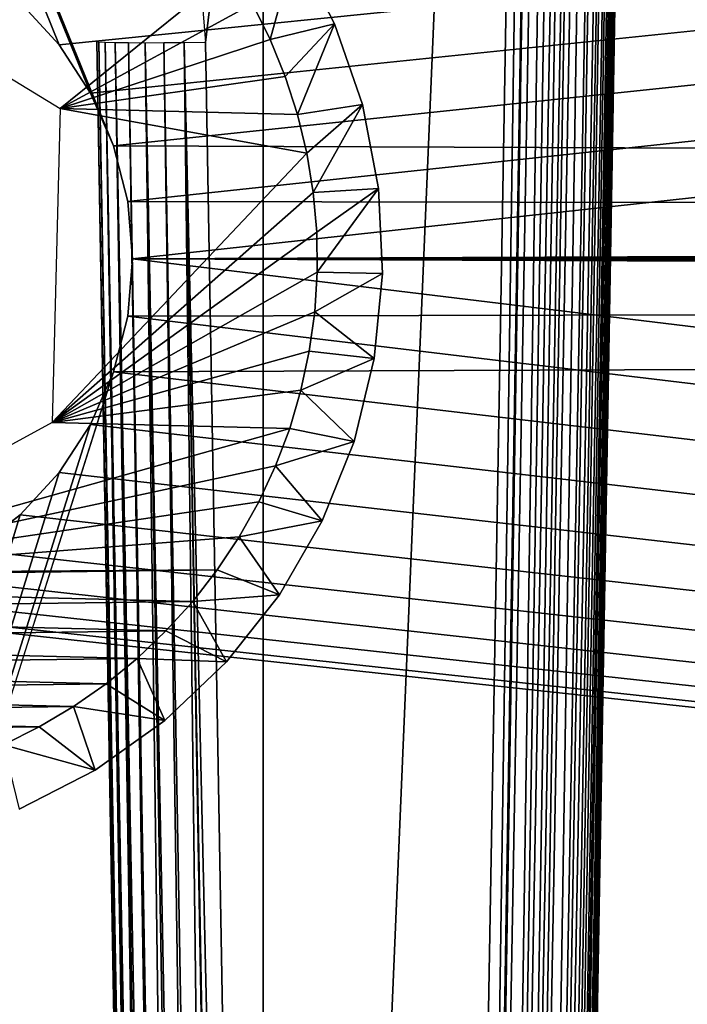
# Model space of a CAD drawing. Header units: millimetres. Extents: x -72 to 72, y -72 to 72.
# Tile 23 of 65: x -64.92 to -61.85, y -58.93 to -54.4. Entities that reach past the tile are written whole.
import ezdxf

# ---------------------------------------------------------------- set-up
doc = ezdxf.new("R2010")
doc.units = ezdxf.units.MM
doc.header["$LTSCALE"] = 65.185185
for name, color, linetype in [('132', 7, 'CONTINUOUS'), ('133', 7, 'CONTINUOUS'), ('134', 7, 'CONTINUOUS'), ('135', 7, 'CONTINUOUS'), ('136', 7, 'CONTINUOUS'), ('137', 7, 'CONTINUOUS'), ('138', 7, 'CONTINUOUS'), ('151', 7, 'CONTINUOUS'), ('153', 7, 'CONTINUOUS'), ('52', 7, 'CONTINUOUS'), ('56', 7, 'CONTINUOUS'), ('57', 7, 'CONTINUOUS'), ('60', 7, 'CONTINUOUS'), ('63', 7, 'CONTINUOUS'), ('66', 7, 'CONTINUOUS'), ('68', 7, 'CONTINUOUS'), ('95', 7, 'CONTINUOUS'), ('99', 7, 'CONTINUOUS')]:
    doc.layers.add(name, color=color, linetype=linetype)

msp = doc.modelspace()

# ---------------------------------------------------------------- linework, layer by layer
at = {"layer": '132', "linetype": 'Continuous'}
for points in [[(-65.9641, -54.0571, 13.7), (-64.7324, -54.8096, 13.7), (-63.942, -54.1707, 13.7), (-65.9641, -54.0571, 13.7)], [(-63.942, -54.1707, 13.7), (-64.7324, -54.8096, 13.7), (-63.8485, -54.3281, 13.7), (-63.942, -54.1707, 13.7)], [(-63.8485, -54.3281, 13.7), (-64.7324, -54.8096, 13.7), (-63.7668, -54.4923, 13.7), (-63.8485, -54.3281, 13.7)], [(-63.7668, -54.4923, 13.7), (-64.7324, -54.8096, 13.7), (-63.6979, -54.6618, 13.7), (-63.7668, -54.4923, 13.7)], [(-63.6979, -54.6618, 13.7), (-64.7324, -54.8096, 13.7), (-63.6416, -54.8364, 13.7), (-63.6979, -54.6618, 13.7)], [(-64.7324, -54.8096, 13.7), (-64.7683, -56.2525, 13.7), (-63.5986, -55.0143, 13.7), (-64.7324, -54.8096, 13.7)], [(-63.6416, -54.8364, 13.7), (-64.7324, -54.8096, 13.7), (-63.5986, -55.0143, 13.7), (-63.6416, -54.8364, 13.7)], [(-63.5986, -55.0143, 13.7), (-64.7683, -56.2525, 13.7), (-63.569, -55.1952, 13.7), (-63.5986, -55.0143, 13.7)], [(-63.569, -55.1952, 13.7), (-64.7683, -56.2525, 13.7), (-63.5531, -55.3773, 13.7), (-63.569, -55.1952, 13.7)], [(-64.7683, -56.2525, 13.7), (-63.5508, -55.5609, 13.7), (-63.5531, -55.3773, 13.7), (-64.7683, -56.2525, 13.7)], [(-63.5508, -55.5609, 13.7), (-64.7683, -56.2525, 13.7), (-63.5622, -55.7442, 13.7), (-63.5508, -55.5609, 13.7)], [(-63.5622, -55.7442, 13.7), (-64.7683, -56.2525, 13.7), (-63.5872, -55.9252, 13.7), (-63.5622, -55.7442, 13.7)], [(-63.5872, -55.9252, 13.7), (-64.7683, -56.2525, 13.7), (-63.6257, -56.1044, 13.7), (-63.5872, -55.9252, 13.7)], [(-63.6257, -56.1044, 13.7), (-64.7683, -56.2525, 13.7), (-63.6775, -56.28, 13.7), (-63.6257, -56.1044, 13.7)], [(-64.7683, -56.2525, 13.7), (-66.0359, -56.9429, 13.7), (-63.6775, -56.28, 13.7), (-64.7683, -56.2525, 13.7)], [(-63.6775, -56.28, 13.7), (-66.0359, -56.9429, 13.7), (-63.7423, -56.4515, 13.7), (-63.6775, -56.28, 13.7)], [(-63.7423, -56.4515, 13.7), (-66.0359, -56.9429, 13.7), (-63.8197, -56.6174, 13.7), (-63.7423, -56.4515, 13.7)], [(-63.8197, -56.6174, 13.7), (-66.0359, -56.9429, 13.7), (-63.9094, -56.7774, 13.7), (-63.8197, -56.6174, 13.7)], [(-63.9094, -56.7774, 13.7), (-66.0359, -56.9429, 13.7), (-64.0106, -56.9299, 13.7), (-63.9094, -56.7774, 13.7)], [(-64.0106, -56.9299, 13.7), (-66.0359, -56.9429, 13.7), (-67.9528, -56.9795, 13.7), (-64.0106, -56.9299, 13.7)], [(-64.1231, -57.0747, 13.7), (-64.0106, -56.9299, 13.7), (-67.9528, -56.9795, 13.7), (-64.1231, -57.0747, 13.7)], [(-67.8369, -57.1212, 13.7), (-64.1231, -57.0747, 13.7), (-67.9528, -56.9795, 13.7), (-67.8369, -57.1212, 13.7)], [(-64.2459, -57.2104, 13.7), (-64.1231, -57.0747, 13.7), (-67.8369, -57.1212, 13.7), (-64.2459, -57.2104, 13.7)], [(-67.7105, -57.2541, 13.7), (-64.2459, -57.2104, 13.7), (-67.8369, -57.1212, 13.7), (-67.7105, -57.2541, 13.7)], [(-64.3788, -57.3369, 13.7), (-64.2459, -57.2104, 13.7), (-67.7105, -57.2541, 13.7), (-64.3788, -57.3369, 13.7)], [(-67.5748, -57.3768, 13.7), (-64.3788, -57.3369, 13.7), (-67.7105, -57.2541, 13.7), (-67.5748, -57.3768, 13.7)], [(-64.5204, -57.4528, 13.7), (-64.3788, -57.3369, 13.7), (-67.5748, -57.3768, 13.7), (-64.5204, -57.4528, 13.7)], [(-67.4299, -57.4894, 13.7), (-64.5204, -57.4528, 13.7), (-67.5748, -57.3768, 13.7), (-67.4299, -57.4894, 13.7)], [(-64.6707, -57.558, 13.7), (-64.5204, -57.4528, 13.7), (-67.4299, -57.4894, 13.7), (-64.6707, -57.558, 13.7)], [(-67.2774, -57.5906, 13.7), (-64.6707, -57.558, 13.7), (-67.4299, -57.4894, 13.7), (-67.2774, -57.5906, 13.7)], [(-64.828, -57.6515, 13.7), (-64.6707, -57.558, 13.7), (-67.2774, -57.5906, 13.7), (-64.828, -57.6515, 13.7)], [(-67.1175, -57.6803, 13.7), (-64.828, -57.6515, 13.7), (-67.2774, -57.5906, 13.7), (-67.1175, -57.6803, 13.7)], [(-64.9923, -57.7331, 13.7), (-64.828, -57.6515, 13.7), (-67.1175, -57.6803, 13.7), (-64.9923, -57.7331, 13.7)]]:
    msp.add_3dface(points, dxfattribs=at)
at = {"layer": '133', "linetype": 'Continuous'}
for points in [[(-63.6503, -54.0712, 13.4), (-63.4709, -54.4202, 13.4), (-63.4709, -54.4201, 9.7), (-63.6503, -54.0712, 13.4)], [(-63.6503, -54.0712, 9.7), (-63.6503, -54.0712, 13.4), (-63.4709, -54.4201, 9.7), (-63.6503, -54.0712, 9.7)], [(-63.4709, -54.4201, 9.7), (-63.4709, -54.4202, 13.4), (-63.343, -54.7911, 9.7), (-63.4709, -54.4201, 9.7)], [(-63.4709, -54.4202, 13.4), (-63.3429, -54.7911, 13.4), (-63.343, -54.7911, 9.7), (-63.4709, -54.4202, 13.4)], [(-63.343, -54.7911, 9.7), (-63.3429, -54.7911, 13.4), (-63.2691, -55.1764, 9.7), (-63.343, -54.7911, 9.7)], [(-63.3429, -54.7911, 13.4), (-63.2691, -55.1764, 13.4), (-63.2691, -55.1764, 9.7), (-63.3429, -54.7911, 13.4)], [(-63.2691, -55.1764, 13.4), (-63.2508, -55.5684, 13.4), (-63.2691, -55.1764, 9.7), (-63.2691, -55.1764, 13.4)], [(-63.2691, -55.1764, 9.7), (-63.2508, -55.5684, 13.4), (-63.2508, -55.5684, 9.7), (-63.2691, -55.1764, 9.7)]]:
    msp.add_3dface(points, dxfattribs=at)
at = {"layer": '134', "linetype": 'Continuous'}
for points in [[(-63.2508, -55.5684, 9.7), (-63.2508, -55.5684, 13.4), (-63.2886, -55.9589, 13.4), (-63.2508, -55.5684, 9.7)], [(-63.2508, -55.5684, 9.7), (-63.2886, -55.9589, 13.4), (-63.2886, -55.9589, 9.7), (-63.2508, -55.5684, 9.7)], [(-63.2886, -55.9589, 13.4), (-63.3815, -56.3401, 13.4), (-63.2886, -55.9589, 9.7), (-63.2886, -55.9589, 13.4)], [(-63.2886, -55.9589, 9.7), (-63.3815, -56.3401, 13.4), (-63.3815, -56.3401, 9.7), (-63.2886, -55.9589, 9.7)], [(-63.3815, -56.3401, 13.4), (-63.5277, -56.7042, 13.4), (-63.3815, -56.3401, 9.7), (-63.3815, -56.3401, 13.4)], [(-63.3815, -56.3401, 9.7), (-63.5277, -56.7042, 13.4), (-63.5277, -56.7042, 9.7), (-63.3815, -56.3401, 9.7)], [(-63.5277, -56.7042, 13.4), (-63.7242, -57.0438, 13.4), (-63.5277, -56.7042, 9.7), (-63.5277, -56.7042, 13.4)], [(-63.5277, -56.7042, 9.7), (-63.7242, -57.0438, 13.4), (-63.7242, -57.0438, 9.7), (-63.5277, -56.7042, 9.7)], [(-63.7242, -57.0438, 13.4), (-63.9671, -57.3519, 13.4), (-63.7242, -57.0438, 9.7), (-63.7242, -57.0438, 13.4)], [(-63.7242, -57.0438, 9.7), (-63.9671, -57.3519, 13.4), (-63.9671, -57.352, 9.7), (-63.7242, -57.0438, 9.7)], [(-63.9671, -57.3519, 13.4), (-64.2513, -57.6224, 13.4), (-63.9671, -57.352, 9.7), (-63.9671, -57.3519, 13.4)], [(-63.9671, -57.352, 9.7), (-64.2513, -57.6224, 13.4), (-64.2513, -57.6224, 9.7), (-63.9671, -57.352, 9.7)], [(-64.2513, -57.6224, 13.4), (-64.5712, -57.8497, 13.4), (-64.2513, -57.6224, 9.7), (-64.2513, -57.6224, 13.4)], [(-64.2513, -57.6224, 9.7), (-64.5712, -57.8497, 13.4), (-64.5712, -57.8497, 9.7), (-64.2513, -57.6224, 9.7)], [(-64.5712, -57.8497, 13.4), (-64.9201, -58.0291, 13.4), (-64.5712, -57.8497, 9.7), (-64.5712, -57.8497, 13.4)], [(-64.5712, -57.8497, 9.7), (-64.9201, -58.0291, 13.4), (-64.9201, -58.0291, 9.7), (-64.5712, -57.8497, 9.7)]]:
    msp.add_3dface(points, dxfattribs=at)
at = {"layer": '135', "linetype": 'Continuous'}
for points in [[(-63.5508, -55.5609, 13.7), (-63.5622, -55.7442, 13.7), (-63.2508, -55.5684, 13.4), (-63.5508, -55.5609, 13.7)], [(-63.2508, -55.5684, 13.4), (-63.5622, -55.7442, 13.7), (-63.2886, -55.9589, 13.4), (-63.2508, -55.5684, 13.4)], [(-63.5622, -55.7442, 13.7), (-63.5872, -55.9252, 13.7), (-63.2886, -55.9589, 13.4), (-63.5622, -55.7442, 13.7)], [(-63.5872, -55.9252, 13.7), (-63.6257, -56.1044, 13.7), (-63.2886, -55.9589, 13.4), (-63.5872, -55.9252, 13.7)], [(-63.6257, -56.1044, 13.7), (-63.3815, -56.3401, 13.4), (-63.2886, -55.9589, 13.4), (-63.6257, -56.1044, 13.7)], [(-63.6257, -56.1044, 13.7), (-63.6775, -56.28, 13.7), (-63.3815, -56.3401, 13.4), (-63.6257, -56.1044, 13.7)], [(-63.6775, -56.28, 13.7), (-63.7423, -56.4515, 13.7), (-63.3815, -56.3401, 13.4), (-63.6775, -56.28, 13.7)], [(-63.7423, -56.4515, 13.7), (-63.5277, -56.7042, 13.4), (-63.3815, -56.3401, 13.4), (-63.7423, -56.4515, 13.7)], [(-63.7423, -56.4515, 13.7), (-63.8197, -56.6174, 13.7), (-63.5277, -56.7042, 13.4), (-63.7423, -56.4515, 13.7)], [(-63.8197, -56.6174, 13.7), (-63.9094, -56.7774, 13.7), (-63.5277, -56.7042, 13.4), (-63.8197, -56.6174, 13.7)], [(-63.9094, -56.7774, 13.7), (-63.7242, -57.0438, 13.4), (-63.5277, -56.7042, 13.4), (-63.9094, -56.7774, 13.7)], [(-63.9094, -56.7774, 13.7), (-64.0106, -56.9299, 13.7), (-63.7242, -57.0438, 13.4), (-63.9094, -56.7774, 13.7)], [(-64.0106, -56.9299, 13.7), (-64.1231, -57.0747, 13.7), (-63.7242, -57.0438, 13.4), (-64.0106, -56.9299, 13.7)], [(-64.1231, -57.0747, 13.7), (-63.9671, -57.3519, 13.4), (-63.7242, -57.0438, 13.4), (-64.1231, -57.0747, 13.7)], [(-64.1231, -57.0747, 13.7), (-64.2459, -57.2104, 13.7), (-63.9671, -57.3519, 13.4), (-64.1231, -57.0747, 13.7)], [(-64.2459, -57.2104, 13.7), (-64.3788, -57.3369, 13.7), (-63.9671, -57.3519, 13.4), (-64.2459, -57.2104, 13.7)], [(-64.3788, -57.3369, 13.7), (-64.5204, -57.4528, 13.7), (-64.2513, -57.6224, 13.4), (-64.3788, -57.3369, 13.7)], [(-64.3788, -57.3369, 13.7), (-64.2513, -57.6224, 13.4), (-63.9671, -57.3519, 13.4), (-64.3788, -57.3369, 13.7)], [(-64.5204, -57.4528, 13.7), (-64.6707, -57.558, 13.7), (-64.2513, -57.6224, 13.4), (-64.5204, -57.4528, 13.7)], [(-64.6707, -57.558, 13.7), (-64.828, -57.6515, 13.7), (-64.5712, -57.8497, 13.4), (-64.6707, -57.558, 13.7)], [(-64.6707, -57.558, 13.7), (-64.5712, -57.8497, 13.4), (-64.2513, -57.6224, 13.4), (-64.6707, -57.558, 13.7)], [(-64.828, -57.6515, 13.7), (-64.9923, -57.7331, 13.7), (-64.5712, -57.8497, 13.4), (-64.828, -57.6515, 13.7)], [(-64.9923, -57.7331, 13.7), (-64.9201, -58.0291, 13.4), (-64.5712, -57.8497, 13.4), (-64.9923, -57.7331, 13.7)]]:
    msp.add_3dface(points, dxfattribs=at)
at = {"layer": '136', "linetype": 'Continuous'}
for points in [[(-63.8485, -54.3281, 13.7), (-63.7668, -54.4923, 13.7), (-63.6503, -54.0712, 13.4), (-63.8485, -54.3281, 13.7)], [(-63.7668, -54.4923, 13.7), (-63.4709, -54.4202, 13.4), (-63.6503, -54.0712, 13.4), (-63.7668, -54.4923, 13.7)], [(-63.7668, -54.4923, 13.7), (-63.6979, -54.6618, 13.7), (-63.4709, -54.4202, 13.4), (-63.7668, -54.4923, 13.7)], [(-63.6979, -54.6618, 13.7), (-63.6416, -54.8364, 13.7), (-63.4709, -54.4202, 13.4), (-63.6979, -54.6618, 13.7)], [(-63.6416, -54.8364, 13.7), (-63.3429, -54.7911, 13.4), (-63.4709, -54.4202, 13.4), (-63.6416, -54.8364, 13.7)], [(-63.6416, -54.8364, 13.7), (-63.5986, -55.0143, 13.7), (-63.3429, -54.7911, 13.4), (-63.6416, -54.8364, 13.7)], [(-63.5986, -55.0143, 13.7), (-63.569, -55.1952, 13.7), (-63.3429, -54.7911, 13.4), (-63.5986, -55.0143, 13.7)], [(-63.569, -55.1952, 13.7), (-63.2691, -55.1764, 13.4), (-63.3429, -54.7911, 13.4), (-63.569, -55.1952, 13.7)], [(-63.569, -55.1952, 13.7), (-63.5531, -55.3773, 13.7), (-63.2691, -55.1764, 13.4), (-63.569, -55.1952, 13.7)], [(-63.5531, -55.3773, 13.7), (-63.5508, -55.5609, 13.7), (-63.2691, -55.1764, 13.4), (-63.5531, -55.3773, 13.7)], [(-63.5508, -55.5609, 13.7), (-63.2508, -55.5684, 13.4), (-63.2691, -55.1764, 13.4), (-63.5508, -55.5609, 13.7)]]:
    msp.add_3dface(points, dxfattribs=at)
at = {"layer": '137', "color": 7, "linetype": 'Continuous'}
for points in [[(72.5, -72.5), (-72.5, -72.5), (72.5, 72.5), (72.5, -72.5)], [(72.5, 72.5), (-72.5, -72.5), (-72.5, 72.5), (72.5, 72.5)]]:
    msp.add_3dface(points, dxfattribs=at)
at = {"layer": '138', "color": 7, "linetype": 'Continuous'}
for points in [[(-72.5, -72.5, 8), (72.5, -72.5, 8), (-69, 6, 8), (-72.5, -72.5, 8)], [(-69, 6, 8), (72.5, -72.5, 8), (69, 6, 8), (-69, 6, 8)]]:
    msp.add_3dface(points, dxfattribs=at)
at = {"layer": '151', "linetype": 'Continuous'}
for points in [[(63.7, -69.6, 27.7), (-63.8, -69.6, 27.7), (63.7, -40.8, 27.7), (63.7, -69.6, 27.7)], [(63.7, -40.8, 27.7), (-63.8, -69.6, 27.7), (-63.8, -40.8, 27.7), (63.7, -40.8, 27.7)]]:
    msp.add_3dface(points, dxfattribs=at)
at = {"layer": '153', "linetype": 'Continuous'}
for points in [[(-63.8, -69.6, 27.7), (-63.8, -69.6, 27.9), (-63.8, -40.6, 27.9), (-63.8, -69.6, 27.7)], [(-63.8, -40.8, 27.7), (-63.8, -69.6, 27.7), (-63.8, -40.6, 27.9), (-63.8, -40.8, 27.7)]]:
    msp.add_3dface(points, dxfattribs=at)
at = {"layer": '52', "color": 18, "linetype": 'Continuous', "true_color": 0x640303}
for points in [[(-64.5641, -54.5027, 8.3604), (-64.2586, -72.0087, 8.2077), (-64.5641, -54.5027, 9.2557), (-64.5641, -54.5027, 8.3604)], [(-64.5641, -54.5027, 9.2557), (-64.2586, -72.0087, 8.2077), (-64.2586, -72.0087, 8.9501), (-64.5641, -54.5027, 9.2557)]]:
    msp.add_3dface(points, dxfattribs=at)
at = {"layer": '56', "color": 18, "linetype": 'Continuous', "true_color": 0x640303}
for points in [[(-64.9164, -54.3228, 28.2413), (-64.7374, -54.5172, 28.2447), (-64.9164, -54.3228, 30.1381), (-64.9164, -54.3228, 28.2413)], [(-64.9164, -54.3228, 30.1381), (-64.7374, -54.5172, 28.2447), (-64.7374, -54.5172, 30.1398), (-64.9164, -54.3228, 30.1381)], [(-64.7374, -54.5172, 28.2447), (-64.5929, -54.7384, 28.2485), (-64.7374, -54.5172, 30.1398), (-64.7374, -54.5172, 28.2447)], [(-64.7374, -54.5172, 30.1398), (-64.5929, -54.7384, 28.2485), (-64.5929, -54.7384, 30.1417), (-64.7374, -54.5172, 30.1398)], [(-64.5929, -54.7384, 28.2485), (-64.4867, -54.9804, 28.2528), (-64.5929, -54.7384, 30.1417), (-64.5929, -54.7384, 28.2485)], [(-64.5929, -54.7384, 30.1417), (-64.4867, -54.9804, 28.2528), (-64.4867, -54.9804, 30.1438), (-64.5929, -54.7384, 30.1417)], [(-64.4867, -54.9804, 28.2528), (-64.4218, -55.2366, 28.2572), (-64.4867, -54.9804, 30.1438), (-64.4867, -54.9804, 28.2528)], [(-64.4867, -54.9804, 30.1438), (-64.4218, -55.2366, 28.2572), (-64.4218, -55.2366, 30.1461), (-64.4867, -54.9804, 30.1438)], [(-64.4, -55.5, 28.2618), (-64.4, -55.5, 30.1484), (-64.4218, -55.2366, 30.1461), (-64.4, -55.5, 28.2618)], [(-64.4218, -55.2366, 28.2572), (-64.4, -55.5, 28.2618), (-64.4218, -55.2366, 30.1461), (-64.4218, -55.2366, 28.2572)]]:
    msp.add_3dface(points, dxfattribs=at)
at = {"layer": '57', "color": 18, "linetype": 'Continuous', "true_color": 0x640303}
for points in [[(-64.4, -55.5, 30.1484), (-64.4, -55.5, 28.2618), (-64.4218, -55.7634, 28.2664), (-64.4, -55.5, 30.1484)], [(-64.4, -55.5, 30.1484), (-64.4218, -55.7634, 28.2664), (-64.4218, -55.7634, 30.1507), (-64.4, -55.5, 30.1484)], [(-64.4218, -55.7634, 28.2664), (-64.4867, -56.0196, 28.2709), (-64.4867, -56.0196, 30.1529), (-64.4218, -55.7634, 28.2664)], [(-64.4218, -55.7634, 30.1507), (-64.4218, -55.7634, 28.2664), (-64.4867, -56.0196, 30.1529), (-64.4218, -55.7634, 30.1507)], [(-64.4867, -56.0196, 28.2709), (-64.5929, -56.2616, 28.2751), (-64.5929, -56.2616, 30.155), (-64.4867, -56.0196, 28.2709)], [(-64.4867, -56.0196, 30.1529), (-64.4867, -56.0196, 28.2709), (-64.5929, -56.2616, 30.155), (-64.4867, -56.0196, 30.1529)], [(-64.5929, -56.2616, 28.2751), (-64.7374, -56.4828, 28.279), (-64.7374, -56.4828, 30.1569), (-64.5929, -56.2616, 28.2751)], [(-64.5929, -56.2616, 30.155), (-64.5929, -56.2616, 28.2751), (-64.7374, -56.4828, 30.1569), (-64.5929, -56.2616, 30.155)], [(-64.7374, -56.4828, 28.279), (-64.9164, -56.6772, 28.2824), (-64.9164, -56.6772, 30.1586), (-64.7374, -56.4828, 28.279)], [(-64.7374, -56.4828, 30.1569), (-64.7374, -56.4828, 28.279), (-64.9164, -56.6772, 30.1586), (-64.7374, -56.4828, 30.1569)], [(-64.9164, -56.6772, 28.2824), (-65.125, -56.8395, 28.2852), (-65.1249, -56.8395, 30.16), (-64.9164, -56.6772, 28.2824)], [(-64.9164, -56.6772, 30.1586), (-64.9164, -56.6772, 28.2824), (-65.1249, -56.8395, 30.16), (-64.9164, -56.6772, 30.1586)]]:
    msp.add_3dface(points, dxfattribs=at)
at = {"layer": '60', "color": 18, "linetype": 'Continuous', "true_color": 0x640303}
for points in [[(-64.9164, -54.3228, 30.1381), (-64.7374, -54.5172, 30.1398), (-71.0043, -38.9956, 30.0043), (-64.9164, -54.3228, 30.1381)], [(-64.7374, -54.5172, 30.1398), (-64.5929, -54.7384, 30.1417), (-71.0043, -38.9956, 30.0043), (-64.7374, -54.5172, 30.1398)], [(-64.5929, -54.7384, 30.1417), (-64.4867, -54.9804, 30.1438), (-71.0043, -38.9956, 30.0043), (-64.5929, -54.7384, 30.1417)], [(-64.4867, -54.9804, 30.1438), (64.4, -55.5, 30.1484), (-71.0043, -38.9956, 30.0043), (-64.4867, -54.9804, 30.1438)], [(64.4, -55.5, 30.1484), (64.4218, -55.2366, 30.1461), (-71.0043, -38.9956, 30.0043), (64.4, -55.5, 30.1484)], [(64.4218, -55.2366, 30.1461), (64.4867, -54.9804, 30.1438), (-71.0043, -38.9956, 30.0043), (64.4218, -55.2366, 30.1461)], [(64.4867, -54.9804, 30.1438), (64.5929, -54.7384, 30.1417), (-71.0043, -38.9956, 30.0043), (64.4867, -54.9804, 30.1438)], [(64.5929, -54.7384, 30.1417), (64.7374, -54.5172, 30.1398), (-71.0043, -38.9956, 30.0043), (64.5929, -54.7384, 30.1417)], [(64.7374, -54.5172, 30.1398), (64.9164, -54.3228, 30.1381), (-71.0043, -38.9956, 30.0043), (64.7374, -54.5172, 30.1398)], [(-64.4867, -54.9804, 30.1438), (-64.4218, -55.2366, 30.1461), (64.4, -55.5, 30.1484), (-64.4867, -54.9804, 30.1438)], [(-64.4218, -55.2366, 30.1461), (-64.4, -55.5, 30.1484), (64.4, -55.5, 30.1484), (-64.4218, -55.2366, 30.1461)], [(-64.4, -55.5, 30.1484), (-64.4218, -55.7634, 30.1507), (71.2923, -71.9956, 30.2923), (-64.4, -55.5, 30.1484)], [(64.4, -55.5, 30.1484), (-64.4, -55.5, 30.1484), (64.4218, -55.7634, 30.1507), (64.4, -55.5, 30.1484)], [(-64.4, -55.5, 30.1484), (64.4867, -56.0196, 30.1529), (64.4218, -55.7634, 30.1507), (-64.4, -55.5, 30.1484)], [(64.4867, -56.0196, 30.1529), (-64.4, -55.5, 30.1484), (71.2923, -71.9956, 30.2923), (64.4867, -56.0196, 30.1529)], [(-64.4218, -55.7634, 30.1507), (-64.4867, -56.0196, 30.1529), (71.2923, -71.9956, 30.2923), (-64.4218, -55.7634, 30.1507)], [(-64.4867, -56.0196, 30.1529), (-64.5929, -56.2616, 30.155), (71.2923, -71.9956, 30.2923), (-64.4867, -56.0196, 30.1529)], [(-64.5929, -56.2616, 30.155), (-64.7374, -56.4828, 30.1569), (71.2923, -71.9956, 30.2923), (-64.5929, -56.2616, 30.155)], [(-64.7374, -56.4828, 30.1569), (-64.9164, -56.6772, 30.1586), (71.2923, -71.9956, 30.2923), (-64.7374, -56.4828, 30.1569)], [(-64.9164, -56.6772, 30.1586), (-65.1249, -56.8395, 30.16), (71.2923, -71.9956, 30.2923), (-64.9164, -56.6772, 30.1586)], [(-65.1249, -56.8395, 30.16), (-65.3573, -56.9652, 30.1611), (71.2923, -71.9956, 30.2923), (-65.1249, -56.8395, 30.16)], [(-65.3573, -56.9652, 30.1611), (-65.6072, -57.051, 30.1619), (71.2923, -71.9956, 30.2923), (-65.3573, -56.9652, 30.1611)], [(-65.6072, -57.051, 30.1619), (-65.8679, -57.0945, 30.1623), (71.2923, -71.9956, 30.2923), (-65.6072, -57.051, 30.1619)], [(71.2923, -71.9956, 30.2923), (-66.1321, -57.0945, 30.1623), (-71.2923, -71.9956, 30.2923), (71.2923, -71.9956, 30.2923)], [(-65.8679, -57.0945, 30.1623), (-66.1321, -57.0945, 30.1623), (71.2923, -71.9956, 30.2923), (-65.8679, -57.0945, 30.1623)]]:
    msp.add_3dface(points, dxfattribs=at)
at = {"layer": '63', "color": 18, "linetype": 'Continuous', "true_color": 0x640303}
for points in [[(-64.7374, -54.5172, 28.2447), (-64.9164, -54.3228, 28.2413), (69.0087, -40.9913, 28.0086), (-64.7374, -54.5172, 28.2447)], [(-64.5929, -54.7384, 28.2485), (-64.7374, -54.5172, 28.2447), (69.0087, -40.9913, 28.0086), (-64.5929, -54.7384, 28.2485)], [(-64.4867, -54.9804, 28.2528), (-64.5929, -54.7384, 28.2485), (69.0087, -40.9913, 28.0086), (-64.4867, -54.9804, 28.2528)], [(-64.4218, -55.2366, 28.2572), (-64.4867, -54.9804, 28.2528), (69.0087, -40.9913, 28.0086), (-64.4218, -55.2366, 28.2572)], [(-64.4, -55.5, 28.2618), (-64.4218, -55.2366, 28.2572), (69.0087, -40.9913, 28.0086), (-64.4, -55.5, 28.2618)], [(64.4867, -54.9804, 28.2528), (-64.4, -55.5, 28.2618), (69.0087, -40.9913, 28.0086), (64.4867, -54.9804, 28.2528)], [(-64.4, -55.5, 28.2618), (64.4867, -54.9804, 28.2528), (64.4218, -55.2366, 28.2572), (-64.4, -55.5, 28.2618)], [(-64.4, -55.5, 28.2618), (64.4218, -55.2366, 28.2572), (64.4, -55.5, 28.2618), (-64.4, -55.5, 28.2618)], [(-64.4867, -56.0196, 28.2709), (64.4, -55.5, 28.2618), (-69.5501, -72.0087, 28.55), (-64.4867, -56.0196, 28.2709)], [(64.4, -55.5, 28.2618), (64.4218, -55.7634, 28.2664), (-69.5501, -72.0087, 28.55), (64.4, -55.5, 28.2618)], [(-64.4867, -56.0196, 28.2709), (-64.4218, -55.7634, 28.2664), (64.4, -55.5, 28.2618), (-64.4867, -56.0196, 28.2709)], [(-64.4218, -55.7634, 28.2664), (-64.4, -55.5, 28.2618), (64.4, -55.5, 28.2618), (-64.4218, -55.7634, 28.2664)], [(64.4218, -55.7634, 28.2664), (64.4867, -56.0196, 28.2709), (-69.5501, -72.0087, 28.55), (64.4218, -55.7634, 28.2664)], [(-64.5929, -56.2616, 28.2751), (-64.4867, -56.0196, 28.2709), (-69.5501, -72.0087, 28.55), (-64.5929, -56.2616, 28.2751)], [(64.4867, -56.0196, 28.2709), (64.5929, -56.2616, 28.2751), (-69.5501, -72.0087, 28.55), (64.4867, -56.0196, 28.2709)], [(-64.7374, -56.4828, 28.279), (-64.5929, -56.2616, 28.2751), (-69.5501, -72.0087, 28.55), (-64.7374, -56.4828, 28.279)], [(64.5929, -56.2616, 28.2751), (64.7374, -56.4828, 28.279), (-69.5501, -72.0087, 28.55), (64.5929, -56.2616, 28.2751)], [(-64.9164, -56.6772, 28.2824), (-64.7374, -56.4828, 28.279), (-69.5501, -72.0087, 28.55), (-64.9164, -56.6772, 28.2824)], [(64.7374, -56.4828, 28.279), (64.9164, -56.6772, 28.2824), (-69.5501, -72.0087, 28.55), (64.7374, -56.4828, 28.279)], [(-65.125, -56.8395, 28.2852), (-64.9164, -56.6772, 28.2824), (-69.5501, -72.0087, 28.55), (-65.125, -56.8395, 28.2852)], [(64.9164, -56.6772, 28.2824), (65.125, -56.8395, 28.2852), (-69.5501, -72.0087, 28.55), (64.9164, -56.6772, 28.2824)], [(65.125, -56.8395, 28.2852), (65.3574, -56.9653, 28.2874), (-69.5501, -72.0087, 28.55), (65.125, -56.8395, 28.2852)], [(65.3574, -56.9653, 28.2874), (65.6073, -57.051, 28.2889), (-69.5501, -72.0087, 28.55), (65.3574, -56.9653, 28.2874)], [(65.6073, -57.051, 28.2889), (65.8679, -57.0945, 28.2897), (-69.5501, -72.0087, 28.55), (65.6073, -57.051, 28.2889)], [(65.8679, -57.0945, 28.2897), (66.1321, -57.0945, 28.2897), (-69.5501, -72.0087, 28.55), (65.8679, -57.0945, 28.2897)], [(66.1321, -57.0945, 28.2897), (69.5501, -72.0087, 28.55), (-69.5501, -72.0087, 28.55), (66.1321, -57.0945, 28.2897)]]:
    msp.add_3dface(points, dxfattribs=at)
at = {"layer": '66', "color": 18, "linetype": 'Continuous', "true_color": 0x640303}
for points in [[(-64.0641, -54.5068, 9.7555), (-62.4499, -40.9913, 9.9914), (-64.0886, -54.2047, 9.7608), (-64.0641, -54.5068, 9.7555)], [(-63.7587, -72.0087, 9.45), (-62.4499, -40.9913, 9.9914), (-64.0641, -54.5068, 9.7555), (-63.7587, -72.0087, 9.45)], [(-62.9913, -72.0087, 9.45), (-62.4499, -40.9913, 9.9914), (-63.7587, -72.0087, 9.45), (-62.9913, -72.0087, 9.45)]]:
    msp.add_3dface(points, dxfattribs=at)
at = {"layer": '68', "color": 18, "linetype": 'Continuous', "true_color": 0x640303}
for points in [[(-62.4914, -72.0087, 8.2077), (-61.95, -40.9913, 8.4784), (-62.4914, -72.0087, 8.9501), (-62.4914, -72.0087, 8.2077)], [(-62.4914, -72.0087, 8.9501), (-61.95, -40.9913, 8.4784), (-61.95, -40.9913, 9.4915), (-62.4914, -72.0087, 8.9501)]]:
    msp.add_3dface(points, dxfattribs=at)
at = {"layer": '95', "color": 18, "linetype": 'Continuous', "true_color": 0x640303}
for points in [[(-62.4499, -40.9913, 9.9914), (-62.9913, -72.0087, 9.45), (-62.9033, -72.0101, 9.4422), (-62.4499, -40.9913, 9.9914)], [(-62.3954, -40.9904, 9.9885), (-62.4499, -40.9913, 9.9914), (-62.9033, -72.0101, 9.4422), (-62.3954, -40.9904, 9.9885)], [(-62.8938, -72.0103, 9.4404), (-62.3954, -40.9904, 9.9885), (-62.9033, -72.0101, 9.4422), (-62.8938, -72.0103, 9.4404)], [(-62.3415, -40.9896, 9.9796), (-62.3954, -40.9904, 9.9885), (-62.8938, -72.0103, 9.4404), (-62.3415, -40.9896, 9.9796)], [(-62.8001, -72.0114, 9.4119), (-62.3415, -40.9896, 9.9796), (-62.8938, -72.0103, 9.4404), (-62.8001, -72.0114, 9.4119)], [(-62.2383, -40.9884, 9.9445), (-62.289, -40.9889, 9.9649), (-62.8001, -72.0114, 9.4119), (-62.2383, -40.9884, 9.9445)], [(-62.7494, -72.0119, 9.3875), (-62.2383, -40.9884, 9.9445), (-62.8001, -72.0114, 9.4119), (-62.7494, -72.0119, 9.3875)], [(-62.289, -40.9889, 9.9649), (-62.3415, -40.9896, 9.9796), (-62.8001, -72.0114, 9.4119), (-62.289, -40.9889, 9.9649)], [(-62.1901, -40.988, 9.9187), (-62.2383, -40.9884, 9.9445), (-62.7494, -72.0119, 9.3875), (-62.1901, -40.988, 9.9187)], [(-62.7136, -72.0121, 9.3657), (-62.1901, -40.988, 9.9187), (-62.7494, -72.0119, 9.3875), (-62.7136, -72.0121, 9.3657)], [(-62.1462, -40.9878, 9.8887), (-62.1901, -40.988, 9.9187), (-62.7136, -72.0121, 9.3657), (-62.1462, -40.9878, 9.8887)], [(-62.6379, -72.0123, 9.3035), (-62.1462, -40.9878, 9.8887), (-62.7136, -72.0121, 9.3657), (-62.6379, -72.0123, 9.3035)], [(-62.0803, -40.9877, 9.8282), (-62.1462, -40.9878, 9.8887), (-62.6379, -72.0123, 9.3035), (-62.0803, -40.9877, 9.8282)], [(-62.6081, -72.0123, 9.271), (-62.0803, -40.9877, 9.8282), (-62.6379, -72.0123, 9.3035), (-62.6081, -72.0123, 9.271)], [(-62.0367, -40.9879, 9.773), (-62.0803, -40.9877, 9.8282), (-62.6081, -72.0123, 9.271), (-62.0367, -40.9879, 9.773)], [(-62.5757, -72.0121, 9.2278), (-62.0367, -40.9879, 9.773), (-62.6081, -72.0123, 9.271), (-62.5757, -72.0121, 9.2278)], [(-62.5505, -72.0118, 9.1857), (-62.0367, -40.9879, 9.773), (-62.5757, -72.0121, 9.2278), (-62.5505, -72.0118, 9.1857)], [(-62.0076, -40.9882, 9.7246), (-62.0367, -40.9879, 9.773), (-62.5505, -72.0118, 9.1857), (-62.0076, -40.9882, 9.7246)], [(-62.5295, -72.0114, 9.1413), (-62.0076, -40.9882, 9.7246), (-62.5505, -72.0118, 9.1857), (-62.5295, -72.0114, 9.1413)], [(-61.9881, -40.9886, 9.683), (-62.0076, -40.9882, 9.7246), (-62.5295, -72.0114, 9.1413), (-61.9881, -40.9886, 9.683)], [(-61.9749, -40.989, 9.6474), (-61.9881, -40.9886, 9.683), (-62.5295, -72.0114, 9.1413), (-61.9749, -40.989, 9.6474)], [(-62.513, -72.0109, 9.0952), (-61.9749, -40.989, 9.6474), (-62.5295, -72.0114, 9.1413), (-62.513, -72.0109, 9.0952)], [(-61.966, -40.9894, 9.6171), (-61.9749, -40.989, 9.6474), (-62.513, -72.0109, 9.0952), (-61.966, -40.9894, 9.6171)], [(-62.5011, -72.0103, 9.0476), (-61.966, -40.9894, 9.6171), (-62.513, -72.0109, 9.0952), (-62.5011, -72.0103, 9.0476)], [(-61.96, -40.9897, 9.5913), (-61.966, -40.9894, 9.6171), (-62.5011, -72.0103, 9.0476), (-61.96, -40.9897, 9.5913)], [(-61.9561, -40.99, 9.5693), (-61.96, -40.9897, 9.5913), (-62.5011, -72.0103, 9.0476), (-61.9561, -40.99, 9.5693)], [(-62.4938, -72.0095, 8.9991), (-61.9561, -40.99, 9.5693), (-62.5011, -72.0103, 9.0476), (-62.4938, -72.0095, 8.9991)], [(-61.9535, -40.9903, 9.5508), (-61.9561, -40.99, 9.5693), (-62.4938, -72.0095, 8.9991), (-61.9535, -40.9903, 9.5508)], [(-61.9519, -40.9905, 9.5352), (-61.9535, -40.9903, 9.5508), (-62.4938, -72.0095, 8.9991), (-61.9519, -40.9905, 9.5352)], [(-62.4914, -72.0087, 8.9501), (-61.9519, -40.9905, 9.5352), (-62.4938, -72.0095, 8.9991), (-62.4914, -72.0087, 8.9501)], [(-61.9519, -40.9905, 9.5352), (-62.4914, -72.0087, 8.9501), (-61.9509, -40.9908, 9.5219), (-61.9519, -40.9905, 9.5352)], [(-61.9509, -40.9908, 9.5219), (-62.4914, -72.0087, 8.9501), (-61.9504, -40.9909, 9.5106), (-61.9509, -40.9908, 9.5219)], [(-61.9504, -40.9909, 9.5106), (-62.4914, -72.0087, 8.9501), (-61.9501, -40.9911, 9.5006), (-61.9504, -40.9909, 9.5106)], [(-62.4914, -72.0087, 8.9501), (-61.95, -40.9913, 9.4915), (-61.9501, -40.9911, 9.5006), (-62.4914, -72.0087, 8.9501)]]:
    msp.add_3dface(points, dxfattribs=at)
at = {"layer": '99', "color": 18, "linetype": 'Continuous', "true_color": 0x640303}
for points in [[(-64.5641, -54.5027, 9.2557), (-64.2586, -72.0087, 8.9501), (-64.2562, -72.0095, 8.9991), (-64.5641, -54.5027, 9.2557)], [(-64.5641, -54.5027, 9.2557), (-64.2562, -72.0095, 8.9991), (-64.5545, -54.5048, 9.353), (-64.5641, -54.5027, 9.2557)], [(-64.2562, -72.0095, 8.9991), (-64.2489, -72.0103, 9.0476), (-64.5545, -54.5048, 9.353), (-64.2562, -72.0095, 8.9991)], [(-64.2489, -72.0103, 9.0476), (-64.237, -72.0109, 9.0952), (-64.5545, -54.5048, 9.353), (-64.2489, -72.0103, 9.0476)], [(-64.5545, -54.5048, 9.353), (-64.237, -72.0109, 9.0952), (-64.5261, -54.5064, 9.4468), (-64.5545, -54.5048, 9.353)], [(-64.237, -72.0109, 9.0952), (-64.2205, -72.0114, 9.1413), (-64.5261, -54.5064, 9.4468), (-64.237, -72.0109, 9.0952)], [(-64.2205, -72.0114, 9.1413), (-64.1995, -72.0118, 9.1857), (-64.5261, -54.5064, 9.4468), (-64.2205, -72.0114, 9.1413)], [(-64.5261, -54.5064, 9.4468), (-64.1995, -72.0118, 9.1857), (-64.4799, -54.5076, 9.5332), (-64.5261, -54.5064, 9.4468)], [(-64.1743, -72.0121, 9.2278), (-64.1412, -72.0123, 9.2718), (-64.4799, -54.5076, 9.5332), (-64.1743, -72.0121, 9.2278)], [(-64.4799, -54.5076, 9.5332), (-64.1412, -72.0123, 9.2718), (-64.4177, -54.5084, 9.609), (-64.4799, -54.5076, 9.5332)], [(-64.1995, -72.0118, 9.1857), (-64.1743, -72.0121, 9.2278), (-64.4799, -54.5076, 9.5332), (-64.1995, -72.0118, 9.1857)], [(-64.1412, -72.0123, 9.2718), (-64.1121, -72.0123, 9.3035), (-64.4177, -54.5084, 9.609), (-64.1412, -72.0123, 9.2718)], [(-64.4177, -54.5084, 9.609), (-64.1121, -72.0123, 9.3035), (-64.3419, -54.5086, 9.6712), (-64.4177, -54.5084, 9.609)], [(-64.3419, -54.5086, 9.6712), (-63.9998, -72.0119, 9.3879), (-64.2555, -54.5084, 9.7174), (-64.3419, -54.5086, 9.6712)], [(-64.0364, -72.0121, 9.3657), (-63.9998, -72.0119, 9.3879), (-64.3419, -54.5086, 9.6712), (-64.0364, -72.0121, 9.3657)], [(-64.1121, -72.0123, 9.3035), (-64.0364, -72.0121, 9.3657), (-64.3419, -54.5086, 9.6712), (-64.1121, -72.0123, 9.3035)], [(-64.2555, -54.5084, 9.7174), (-63.9499, -72.0114, 9.4119), (-64.1617, -54.5078, 9.7459), (-64.2555, -54.5084, 9.7174)], [(-63.9998, -72.0119, 9.3879), (-63.9499, -72.0114, 9.4119), (-64.2555, -54.5084, 9.7174), (-63.9998, -72.0119, 9.3879)], [(-63.7587, -72.0087, 9.45), (-64.0641, -54.5068, 9.7555), (-64.1617, -54.5078, 9.7459), (-63.7587, -72.0087, 9.45)], [(-63.8459, -72.0101, 9.4423), (-63.7587, -72.0087, 9.45), (-64.1617, -54.5078, 9.7459), (-63.8459, -72.0101, 9.4423)], [(-63.8562, -72.0103, 9.4404), (-63.8459, -72.0101, 9.4423), (-64.1617, -54.5078, 9.7459), (-63.8562, -72.0103, 9.4404)], [(-63.9499, -72.0114, 9.4119), (-63.8562, -72.0103, 9.4404), (-64.1617, -54.5078, 9.7459), (-63.9499, -72.0114, 9.4119)]]:
    msp.add_3dface(points, dxfattribs=at)

doc.saveas('drawing.dxf')
